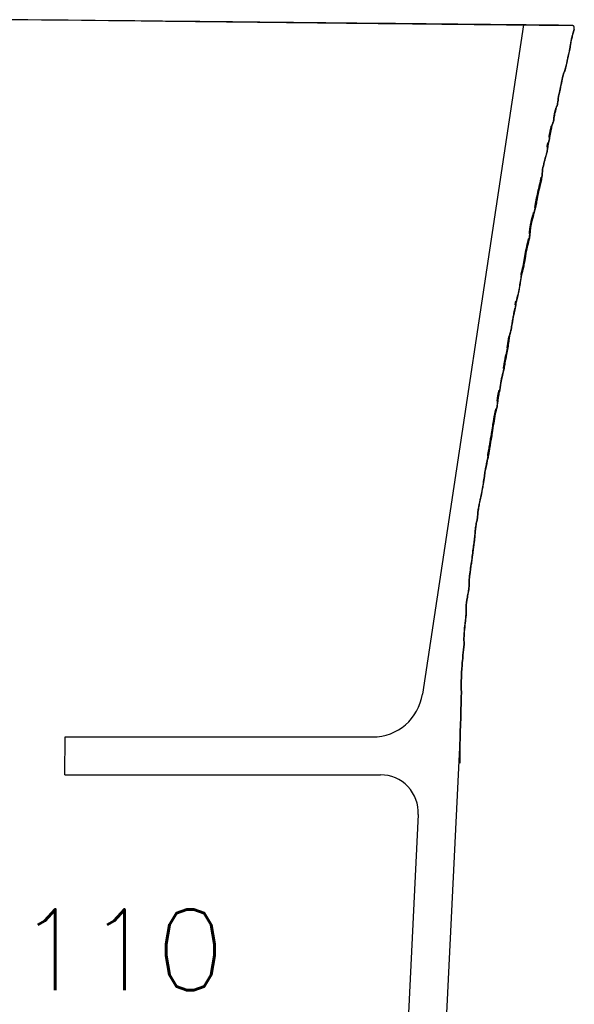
# Model space of a CAD drawing. Extents: x -11826 to -1759, y -5566 to -2206.
# Tile 13 of 13: x -4291 to -4072, y -3626 to -3236. Entities that reach past the tile are written whole.
import ezdxf

# ---------------------------------------------------------------- set-up
doc = ezdxf.new("R2010")
doc.units = 0
doc.header["$LTSCALE"] = 0.2
doc.linetypes.add('ACAD_ISO02W100', pattern=[15, 12, -3])
doc.layers.get('0').update_dxf_attribs({"linetype": 'CONTINUOUS'})
doc.layers.get('Defpoints').update_dxf_attribs({"linetype": 'CONTINUOUS'})
doc.layers.add('1', color=7, linetype='CONTINUOUS', true_color=0xffffff)
doc.styles.get("Standard").update_dxf_attribs({"font": 'simplex.shx'})
doc.dimstyles.new('Q_Dettagli', dxfattribs={"dimscale": 32, "dimtxt": 1, "dimasz": 0.5, "dimexe": 0.2, "dimexo": 0.2, "dimgap": 0.2, "dimtad": 0, "dimtih": 1, "dimtoh": 1, "dimzin": 9, "dimdsep": 46, "dimtxsty": 'Standard', "dimblk": 'ARCHTICK', "dimcen": 0.2, "dimdle": 0.2, "dimclrd": 42, "dimclre": 42, "dimclrt": 142, "dimadec": 0, "dimazin": 0, "dimtfac": 1, "dimtofl": 0, "dimtmove": 2, "dimatfit": 0, "dimfxl": 1, "dimtolj": 1, "dimtzin": 0, "dimarcsym": 0})

# ---------------------------------------------------------------- blocks, each defined once
blk = doc.blocks.new('_ArchTick')
at = {"color": 0, "linetype": 'ByBlock', "const_width": 0.15}
blk.add_lwpolyline([(-0.5, -0.5), (0.5, 0.5)], dxfattribs=at)
blk = doc.blocks.new('*D44')
at = {"color": 42, "linetype": 'ACAD_ISO02W100', "lineweight": -2, "transparency": 16777216}
blk.add_line((-4316.29, -3749.65), (-4275.54, -3633.82), dxfattribs=at)
at = {"layer": 'Defpoints', "color": 0, "linetype": 'ACAD_ISO02W100', "transparency": 16777216}
for p in [(-4277.66, -3639.85), (-4314.17, -3743.62)]:
    blk.add_point(p, dxfattribs=at)
at = {"color": 42, "linetype": 'ACAD_ISO02W100', "lineweight": -2, "transparency": 16777216, "xscale": 16, "yscale": 16, "zscale": 16}
for p, rotation in [((-4277.66, -3639.85), 70.61542687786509), ((-4314.17, -3743.62), 250.6154268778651)]:
    blk.add_blockref('_ArchTick', p, dxfattribs=dict(at, rotation=rotation))
at = {"color": 142, "linetype": 'ACAD_ISO02W100', "transparency": 16777216, "insert": (-4265.04, -3603.99), "char_height": 32, "attachment_point": 5}
blk.add_mtext('\\A1;∅110', dxfattribs=at)

msp = doc.modelspace()

# ---------------------------------------------------------------- linework, layer by layer
at = {"color": 7}
for p, q in [((-4091.853, -3237.825), (-4131.915, -3502.726)), ((-4273.608, -3534.735), (-4273.413, -3519.735)), ((-4273.413, -3519.735), (-4151.69, -3519.735)), ((-4116.999, -3518.504), (-4145.915, -4111.735)), ((-4273.608, -3534.735), (-4148.557, -3534.735)), ((-4133.574, -3550.466), (-4160.897, -4111.005))]:
    msp.add_line(p, q, dxfattribs=at)
for centre, radius, start, end in [((-4151.69, -3499.735), 20, 270, 351.40015), ((-4148.557, -3549.735), 15, 357.20941, 90)]:
    msp.add_arc(centre, radius, start, end, dxfattribs=at)
at = {"layer": '1', "color": 7, "linetype": 'Continuous'}
msp.add_line((-4073.123, -3238.017), (-4074.023, -3238.008), dxfattribs=at)
for points, degree, knots in [([(-4207.685, -3236.639), (-4208.468, -3236.631), (-4235.682, -3236.352), (-4265.901, -3236.043), (-4295.122, -3235.743), (-4295.915, -3235.735)], 3, [0, 0, 0, 0, 0.0280755, 0.973637, 1, 1, 1, 1]), ([(-4075.516, -3238.081), (-4075.854, -3238.077), (-4076.742, -3238.068), (-4078.696, -3238.048), (-4081.144, -3238.022), (-4083.996, -3237.992), (-4087.167, -3237.959), (-4090.58, -3237.924), (-4094.161, -3237.887), (-4098.525, -3237.841), (-4103.878, -3237.786), (-4110.476, -3237.717), (-4117.587, -3237.643), (-4125.185, -3237.565), (-4132.241, -3237.491), (-4138.541, -3237.426), (-4143.935, -3237.37), (-4149.53, -3237.312), (-4155.525, -3237.25), (-4162.149, -3237.179), (-4169.599, -3237.098), (-4177.925, -3237.006), (-4186.489, -3236.911), (-4195.179, -3236.815), (-4203.882, -3236.719), (-4213.222, -3236.616), (-4223.208, -3236.506), (-4233.318, -3236.396), (-4240.139, -3236.323), (-4243.388, -3236.288)], 3, [0, 0, 0, 0, 0.0451407, 0.088258, 0.1293495, 0.1684132, 0.2054485, 0.2404563, 0.2734386, 0.3043976, 0.350688, 0.3962389, 0.441358, 0.4860417, 0.5302873, 0.5577204, 0.5849829, 0.6120759, 0.6398592, 0.6703959, 0.7037752, 0.739995, 0.7790523, 0.8123398, 0.847439, 0.8843487, 0.9230694, 0.9636023, 1, 1, 1, 1]), ([(-4122.668, -3237.51), (-4127.696, -3237.458), (-4133.143, -3237.403), (-4138.909, -3237.343), (-4138.993, -3237.343)], 3, [0, 0, 0, 0, 0.9854472, 1, 1, 1, 1]), ([(-4089.744, -3237.847), (-4090.114, -3237.843), (-4090.526, -3237.839), (-4090.945, -3237.835), (-4090.982, -3237.834)], 3, [0, 0, 0, 0, 0.9135203, 1, 1, 1, 1]), ([(-4071.89, -3239.63), (-4071.889, -3239.629), (-4071.841, -3239.432), (-4071.821, -3239.32), (-4071.79, -3239.148), (-4071.787, -3239.006), (-4071.778, -3238.637), (-4072.129, -3238.158), (-4072.486, -3238.072), (-4072.625, -3238.039), (-4072.803, -3238.027), (-4072.912, -3238.019), (-4073.123, -3238.017)], 2, [0, 0, 0, 0.0003837, 0.1247517, 0.1247517, 0.2497872, 0.2497872, 0.4998581, 0.7499291, 0.7499291, 0.8749645, 0.8749645, 1, 1, 1]), ([(-4073.229, -3245.095), (-4073.139, -3244.613), (-4073.04, -3244.131), (-4072.879, -3243.412), (-4072.823, -3243.173), (-4072.709, -3242.695), (-4072.649, -3242.456), (-4072.588, -3242.218)], 3, [0, 0, 0, 0, 0.4997394, 0.4997394, 0.7498396, 0.7498396, 1, 1, 1, 1]), ([(-4072.588, -3242.218), (-4072.732, -3242.779), (-4072.866, -3243.342), (-4073.074, -3244.302), (-4073.155, -3244.698), (-4073.229, -3245.095)], 3, [0, 0, 0, 0, 0.5888879, 0.5888879, 1, 1, 1, 1]), ([(-4072.588, -3242.218), (-4072.533, -3242.001), (-4072.473, -3241.785), (-4072.352, -3241.354), (-4072.289, -3241.139), (-4072.107, -3240.495), (-4071.994, -3240.063), (-4071.89, -3239.63)], 3, [0, 0, 0, 0, 0.2505669, 0.2505669, 0.5010962, 0.5010962, 1, 1, 1, 1]), ([(-4071.89, -3239.63), (-4071.959, -3239.918), (-4072.031, -3240.206), (-4072.264, -3241.069), (-4072.44, -3241.639), (-4072.588, -3242.218)], 3, [0, 0, 0, 0, 0.3319746, 0.3319746, 1, 1, 1, 1]), ([(-4077.222, -3262.424), (-4076.973, -3261.15), (-4076.738, -3259.873), (-4076.285, -3257.979), (-4076.108, -3257.356), (-4075.675, -3256.134), (-4075.446, -3255.527), (-4074.917, -3253.657), (-4074.683, -3252.383), (-4074.275, -3250.485), (-4074.133, -3249.854), (-4073.822, -3248.597), (-4073.661, -3247.97), (-4073.563, -3247.329)], 3, [0, 0, 0, 0, 0.25, 0.25, 0.375, 0.375, 0.5, 0.5, 0.75, 0.75, 0.875, 0.875, 1, 1, 1, 1]), ([(-4073.563, -3247.329), (-4073.675, -3248.057), (-4073.866, -3248.764), (-4074.312, -3250.6), (-4074.539, -3251.732), (-4074.893, -3253.382), (-4075.006, -3253.9), (-4075.235, -3254.796), (-4075.343, -3255.175), (-4075.642, -3256.082), (-4075.85, -3256.602), (-4076.258, -3257.843), (-4076.432, -3258.565), (-4076.819, -3260.333), (-4077.018, -3261.379), (-4077.222, -3262.424)], 3, [0, 0, 0, 0, 0.1415732, 0.1415732, 0.3645117, 0.3645117, 0.4672623, 0.4672623, 0.5433486, 0.5433486, 0.6510713, 0.6510713, 0.7947749, 0.7947749, 1, 1, 1, 1]), ([(-4073.563, -3247.329), (-4073.534, -3247.143), (-4073.508, -3246.957), (-4073.456, -3246.584), (-4073.431, -3246.397), (-4073.353, -3245.838), (-4073.298, -3245.465), (-4073.229, -3245.095)], 3, [0, 0, 0, 0, 0.2499802, 0.2499802, 0.4999468, 0.4999468, 1, 1, 1, 1]), ([(-4073.229, -3245.095), (-4073.256, -3245.238), (-4073.28, -3245.381), (-4073.335, -3245.718), (-4073.363, -3245.911), (-4073.448, -3246.511), (-4073.5, -3246.918), (-4073.563, -3247.329)], 3, [0, 0, 0, 0, 0.1913365, 0.1913365, 0.4524848, 0.4524848, 1, 1, 1, 1]), ([(-4077.788, -3265.083), (-4077.674, -3264.644), (-4077.576, -3264.202), (-4077.439, -3263.536), (-4077.395, -3263.314), (-4077.308, -3262.869), (-4077.265, -3262.646), (-4077.222, -3262.424)], 3, [0, 0, 0, 0, 0.4997303, 0.4997303, 0.7498608, 0.7498608, 1, 1, 1, 1]), ([(-4077.222, -3262.424), (-4077.318, -3262.918), (-4077.412, -3263.413), (-4077.598, -3264.3), (-4077.687, -3264.692), (-4077.788, -3265.083)], 3, [0, 0, 0, 0, 0.5560997, 0.5560997, 1, 1, 1, 1]), ([(-4078.386, -3268.807), (-4078.351, -3268.628), (-4078.321, -3268.449), (-4078.271, -3268.088), (-4078.25, -3267.907), (-4078.193, -3267.368), (-4078.161, -3267.01), (-4078.118, -3266.652)], 3, [0, 0, 0, 0, 0.2514489, 0.2514489, 0.5027655, 0.5027655, 1, 1, 1, 1]), ([(-4078.118, -3266.652), (-4078.099, -3266.492), (-4078.076, -3266.332), (-4078.019, -3266.014), (-4077.984, -3265.856), (-4077.896, -3265.493), (-4077.841, -3265.288), (-4077.788, -3265.083)], 3, [0, 0, 0, 0, 0.3018454, 0.3018454, 0.6037807, 0.6037807, 1, 1, 1, 1]), ([(-4079.577, -3273.049), (-4079.531, -3272.842), (-4079.483, -3272.634), (-4079.383, -3272.221), (-4079.331, -3272.014), (-4079.169, -3271.399), (-4079.052, -3270.991), (-4078.925, -3270.586)], 3, [0, 0, 0, 0, 0.2504435, 0.2504435, 0.5008905, 0.5008905, 1, 1, 1, 1]), ([(-4078.925, -3270.586), (-4078.878, -3270.437), (-4078.828, -3270.289), (-4078.728, -3269.993), (-4078.677, -3269.845), (-4078.534, -3269.404), (-4078.446, -3269.108), (-4078.386, -3268.807)], 3, [0, 0, 0, 0, 0.2521252, 0.2521252, 0.5042193, 0.5042193, 1, 1, 1, 1]), ([(-4079.885, -3274.979), (-4079.867, -3274.817), (-4079.85, -3274.655), (-4079.811, -3274.331), (-4079.789, -3274.169), (-4079.712, -3273.687), (-4079.648, -3273.367), (-4079.577, -3273.049)], 3, [0, 0, 0, 0, 0.2502392, 0.2502392, 0.5005477, 0.5005477, 1, 1, 1, 1]), ([(-4079.577, -3273.049), (-4079.659, -3273.419), (-4079.732, -3273.789), (-4079.827, -3274.434), (-4079.856, -3274.707), (-4079.885, -3274.979)], 3, [0, 0, 0, 0, 0.579665, 0.579665, 1, 1, 1, 1]), ([(-4081.57, -3282.379), (-4081.419, -3281.612), (-4081.278, -3280.842), (-4080.984, -3279.305), (-4080.841, -3278.536), (-4080.633, -3277.781)], 3, [0, 0, 0, 0, 0.5, 0.5, 1, 1, 1, 1]), ([(-4080.633, -3277.781), (-4080.808, -3278.419), (-4080.936, -3279.066), (-4081.234, -3280.602), (-4081.395, -3281.492), (-4081.57, -3282.379)], 3, [0, 0, 0, 0, 0.4220978, 0.4220978, 1, 1, 1, 1]), ([(-4080.633, -3277.781), (-4080.599, -3277.657), (-4080.562, -3277.533), (-4080.484, -3277.286), (-4080.444, -3277.164), (-4080.32, -3276.798), (-4080.235, -3276.555), (-4080.156, -3276.31)], 3, [0, 0, 0, 0, 0.2505726, 0.2505726, 0.5010891, 0.5010891, 1, 1, 1, 1]), ([(-4080.156, -3276.31), (-4080.087, -3276.096), (-4080.023, -3275.879), (-4079.957, -3275.546), (-4079.939, -3275.433), (-4079.909, -3275.207), (-4079.897, -3275.093), (-4079.885, -3274.979)], 3, [0, 0, 0, 0, 0.4968863, 0.4968863, 0.7481501, 0.7481501, 1, 1, 1, 1]), ([(-4079.885, -3274.979), (-4079.909, -3275.211), (-4079.931, -3275.389), (-4080.001, -3275.79), (-4080.057, -3276.003), (-4080.156, -3276.31)], 3, [0, 0, 0, 0, 0.4200953, 0.4200953, 1, 1, 1, 1]), ([(-4082.017, -3284.463), (-4081.979, -3284.289), (-4081.94, -3284.116), (-4081.863, -3283.769), (-4081.825, -3283.596), (-4081.711, -3283.075), (-4081.638, -3282.728), (-4081.57, -3282.379)], 3, [0, 0, 0, 0, 0.2500745, 0.2500745, 0.5001496, 0.5001496, 1, 1, 1, 1]), ([(-4084.64, -3298.081), (-4084.505, -3297.076), (-4084.464, -3296.06), (-4084.178, -3294.051), (-4083.96, -3293.061), (-4083.433, -3291.103), (-4083.13, -3290.133), (-4082.719, -3288.668), (-4082.597, -3288.176), (-4082.428, -3287.175), (-4082.374, -3286.668), (-4082.31, -3286.163)], 3, [0, 0, 0, 0, 0.25, 0.25, 0.5, 0.5, 0.75, 0.75, 0.875, 0.875, 1, 1, 1, 1]), ([(-4082.31, -3286.163), (-4082.383, -3286.743), (-4082.443, -3287.325), (-4082.671, -3288.527), (-4082.847, -3289.134), (-4083.684, -3291.999), (-4084.182, -3293.577), (-4084.504, -3296.653), (-4084.544, -3297.369), (-4084.64, -3298.081)], 3, [0, 0, 0, 0, 0.1366275, 0.1366275, 0.284841, 0.284841, 0.8340665, 0.8340665, 1, 1, 1, 1]), ([(-4082.31, -3286.163), (-4082.274, -3285.878), (-4082.232, -3285.593), (-4082.159, -3285.168), (-4082.133, -3285.027), (-4082.078, -3284.744), (-4082.048, -3284.603), (-4082.017, -3284.463)], 3, [0, 0, 0, 0, 0.4995111, 0.4995111, 0.7496809, 0.7496809, 1, 1, 1, 1]), ([(-4082.017, -3284.463), (-4082.072, -3284.71), (-4082.121, -3284.958), (-4082.221, -3285.524), (-4082.269, -3285.843), (-4082.31, -3286.163)], 3, [0, 0, 0, 0, 0.439748, 0.439748, 1, 1, 1, 1]), ([(-4087.401, -3310.052), (-4087.066, -3308.037), (-4086.503, -3305.027), (-4085.518, -3301.065), (-4085.094, -3299.069), (-4084.886, -3298.071)], 3, [0, 0, 0, 0, 0.5001039, 0.7501988, 1, 1, 1, 1]), ([(-4087.159, -3310.07), (-4086.737, -3308.072), (-4086.425, -3306.052), (-4085.778, -3303.058), (-4085.535, -3302.066), (-4085.046, -3300.083), (-4084.777, -3299.097), (-4084.64, -3298.081)], 3, [0, 0, 0, 0, 0.5, 0.5, 0.75, 0.75, 1, 1, 1, 1]), ([(-4084.64, -3298.081), (-4084.737, -3298.796), (-4084.902, -3299.493), (-4085.362, -3301.372), (-4085.661, -3302.549), (-4086.22, -3305.072), (-4086.472, -3306.417), (-4086.861, -3308.534), (-4086.997, -3309.304), (-4087.159, -3310.07)], 3, [0, 0, 0, 0, 0.1760487, 0.1760487, 0.4732904, 0.4732904, 0.8084303, 0.8084303, 1, 1, 1, 1]), ([(-4089.374, -3320.469), (-4089.231, -3319.046), (-4089.06, -3317.624), (-4088.438, -3314.832), (-4088.036, -3313.459), (-4087.656, -3312.08)], 3, [0, 0, 0, 0, 0.5, 0.5, 1, 1, 1, 1]), ([(-4087.656, -3312.08), (-4087.966, -3313.206), (-4088.291, -3314.326), (-4088.777, -3316.308), (-4088.959, -3317.165), (-4089.115, -3318.2), (-4089.137, -3318.363), (-4089.244, -3319.172), (-4089.309, -3319.82), (-4089.374, -3320.469)], 3, [0, 0, 0, 0, 0.4089567, 0.4089567, 0.7158153, 0.7158153, 0.7730636, 0.7730636, 1, 1, 1, 1]), ([(-4087.656, -3312.08), (-4087.603, -3311.886), (-4087.55, -3311.692), (-4087.448, -3311.303), (-4087.399, -3311.108), (-4087.283, -3310.633), (-4087.219, -3310.352), (-4087.159, -3310.07)], 3, [0, 0, 0, 0, 0.2912711, 0.2912711, 0.5825493, 0.5825493, 1, 1, 1, 1]), ([(-4089.594, -3322.208), (-4089.57, -3322.064), (-4089.547, -3321.919), (-4089.506, -3321.629), (-4089.487, -3321.484), (-4089.434, -3321.049), (-4089.403, -3320.759), (-4089.374, -3320.469)], 3, [0, 0, 0, 0, 0.2504221, 0.2504221, 0.5008296, 0.5008296, 1, 1, 1, 1]), ([(-4092.443, -3334.933), (-4092.191, -3333.879), (-4091.72, -3331.764), (-4091.273, -3328.543), (-4090.616, -3325.353), (-4090.11, -3323.243), (-4089.833, -3322.191)], 3, [0, 0, 0, 0, 0.2496058, 0.4993887, 0.7493758, 1, 1, 1, 1]), ([(-4092.208, -3334.951), (-4091.625, -3332.857), (-4091.356, -3330.698), (-4090.822, -3327.486), (-4090.625, -3326.42), (-4090.094, -3324.317), (-4089.776, -3323.278), (-4089.594, -3322.208)], 3, [0, 0, 0, 0, 0.5, 0.5, 0.75, 0.75, 1, 1, 1, 1]), ([(-4089.594, -3322.208), (-4089.768, -3323.232), (-4090.065, -3324.222), (-4090.364, -3325.385), (-4090.405, -3325.547), (-4090.721, -3326.873), (-4090.919, -3328.047), (-4091.191, -3329.734), (-4091.271, -3330.246), (-4091.47, -3331.448), (-4091.585, -3332.137), (-4091.855, -3333.536), (-4092.012, -3334.246), (-4092.208, -3334.951)], 3, [0, 0, 0, 0, 0.237741, 0.237741, 0.2762578, 0.2762578, 0.5510748, 0.5510748, 0.6706333, 0.6706333, 0.832051, 0.832051, 1, 1, 1, 1]), ([(-4094.713, -3347.189), (-4094.509, -3346.325), (-4094.268, -3345.47), (-4093.868, -3343.741), (-4093.698, -3342.87), (-4093.23, -3340.249), (-4092.991, -3338.489), (-4092.645, -3336.747)], 3, [0, 0, 0, 0, 0.25, 0.25, 0.5, 0.5, 1, 1, 1, 1]), ([(-4092.645, -3336.747), (-4092.852, -3337.793), (-4093.016, -3338.845), (-4093.271, -3340.406), (-4093.354, -3340.915), (-4093.651, -3342.642), (-4093.882, -3343.856), (-4094.35, -3345.772), (-4094.545, -3346.477), (-4094.713, -3347.189)], 3, [0, 0, 0, 0, 0.3001877, 0.3001877, 0.4455928, 0.4455928, 0.7942947, 0.7942947, 1, 1, 1, 1]), ([(-4092.645, -3336.747), (-4092.585, -3336.445), (-4092.517, -3336.145), (-4092.407, -3335.696), (-4092.368, -3335.546), (-4092.29, -3335.248), (-4092.249, -3335.099), (-4092.208, -3334.951)], 3, [0, 0, 0, 0, 0.4996409, 0.4996409, 0.7497896, 0.7497896, 1, 1, 1, 1]), ([(-4092.208, -3334.951), (-4092.242, -3335.075), (-4092.276, -3335.199), (-4092.351, -3335.481), (-4092.392, -3335.639), (-4092.465, -3335.934), (-4092.498, -3336.071), (-4092.57, -3336.387), (-4092.609, -3336.567), (-4092.645, -3336.747)], 3, [0, 0, 0, 0, 0.2087856, 0.2087856, 0.4733934, 0.4733934, 0.7021486, 0.7021486, 1, 1, 1, 1]), ([(-4095.211, -3349.973), (-4095.16, -3349.764), (-4095.111, -3349.554), (-4095.052, -3349.236), (-4095.035, -3349.13), (-4095.004, -3348.916), (-4094.99, -3348.808), (-4094.976, -3348.701)], 3, [0, 0, 0, 0, 0.4991077, 0.4991077, 0.7494295, 0.7494295, 1, 1, 1, 1]), ([(-4094.976, -3348.701), (-4094.992, -3348.831), (-4095.008, -3348.945), (-4095.044, -3349.187), (-4095.065, -3349.31), (-4095.109, -3349.53), (-4095.129, -3349.625), (-4095.17, -3349.805), (-4095.189, -3349.886), (-4095.211, -3349.973)], 3, [0, 0, 0, 0, 0.255183, 0.255183, 0.5829745, 0.5829745, 0.8234729, 0.8234729, 1, 1, 1, 1]), ([(-4094.976, -3348.701), (-4094.945, -3348.447), (-4094.909, -3348.194), (-4094.844, -3347.816), (-4094.82, -3347.69), (-4094.769, -3347.439), (-4094.742, -3347.314), (-4094.713, -3347.189)], 3, [0, 0, 0, 0, 0.4993419, 0.4993419, 0.7495562, 0.7495562, 1, 1, 1, 1]), ([(-4094.713, -3347.189), (-4094.781, -3347.48), (-4094.838, -3347.773), (-4094.906, -3348.188), (-4094.924, -3348.309), (-4094.954, -3348.52), (-4094.965, -3348.611), (-4094.976, -3348.701)], 3, [0, 0, 0, 0, 0.5831319, 0.5831319, 0.8222396, 0.8222396, 1, 1, 1, 1]), ([(-4096.442, -3356.161), (-4096.391, -3355.854), (-4096.339, -3355.547), (-4096.232, -3354.933), (-4096.176, -3354.627), (-4096.007, -3353.709), (-4095.889, -3353.098), (-4095.767, -3352.487)], 3, [0, 0, 0, 0, 0.2500759, 0.2500759, 0.5001508, 0.5001508, 1, 1, 1, 1]), ([(-4095.767, -3352.487), (-4095.725, -3352.277), (-4095.682, -3352.066), (-4095.594, -3351.646), (-4095.548, -3351.436), (-4095.409, -3350.808), (-4095.312, -3350.39), (-4095.211, -3349.973)], 3, [0, 0, 0, 0, 0.250098, 0.250098, 0.5001959, 0.5001959, 1, 1, 1, 1]), ([(-4096.8, -3358.36), (-4096.764, -3358.178), (-4096.732, -3357.995), (-4096.671, -3357.628), (-4096.642, -3357.445), (-4096.557, -3356.894), (-4096.503, -3356.527), (-4096.442, -3356.161)], 3, [0, 0, 0, 0, 0.2502414, 0.2502414, 0.500458, 0.500458, 1, 1, 1, 1]), ([(-4097.465, -3361.145), (-4097.444, -3361.027), (-4097.422, -3360.909), (-4097.374, -3360.674), (-4097.349, -3360.557), (-4097.271, -3360.207), (-4097.212, -3359.976), (-4097.148, -3359.746)], 3, [0, 0, 0, 0, 0.2505151, 0.2505151, 0.5010325, 0.5010325, 1, 1, 1, 1]), ([(-4097.148, -3359.746), (-4097.085, -3359.516), (-4097.02, -3359.287), (-4096.93, -3358.942), (-4096.901, -3358.826), (-4096.847, -3358.594), (-4096.822, -3358.477), (-4096.8, -3358.36)], 3, [0, 0, 0, 0, 0.4997114, 0.4997114, 0.7497355, 0.7497355, 1, 1, 1, 1]), ([(-4096.8, -3358.36), (-4096.836, -3358.55), (-4096.879, -3358.737), (-4096.971, -3359.101), (-4097.019, -3359.278), (-4097.094, -3359.552), (-4097.121, -3359.649), (-4097.148, -3359.746)], 3, [0, 0, 0, 0, 0.4035942, 0.4035942, 0.789063, 0.789063, 1, 1, 1, 1]), ([(-4098.17, -3365.695), (-4098.099, -3365.317), (-4098.035, -3364.938), (-4097.918, -3364.179), (-4097.864, -3363.799), (-4097.704, -3362.66), (-4097.599, -3361.9), (-4097.465, -3361.145)], 3, [0, 0, 0, 0, 0.2503202, 0.2503202, 0.5005856, 0.5005856, 1, 1, 1, 1]), ([(-4097.465, -3361.145), (-4097.572, -3361.75), (-4097.661, -3362.357), (-4097.876, -3363.876), (-4097.999, -3364.789), (-4098.17, -3365.695)], 3, [0, 0, 0, 0, 0.3997734, 0.3997734, 1, 1, 1, 1]), ([(-4098.663, -3368.261), (-4098.624, -3368.047), (-4098.584, -3367.833), (-4098.502, -3367.405), (-4098.46, -3367.191), (-4098.335, -3366.55), (-4098.251, -3366.123), (-4098.17, -3365.695)], 3, [0, 0, 0, 0, 0.2500289, 0.2500289, 0.5000545, 0.5000545, 1, 1, 1, 1]), ([(-4099.63, -3373.879), (-4099.522, -3373.376), (-4099.44, -3372.868), (-4099.28, -3371.852), (-4099.199, -3371.344), (-4098.971, -3369.977), (-4098.819, -3369.119), (-4098.663, -3368.261)], 3, [0, 0, 0, 0, 0.2707531, 0.2707531, 0.5412986, 0.5412986, 1, 1, 1, 1]), ([(-4098.663, -3368.261), (-4098.874, -3369.42), (-4099.076, -3370.58), (-4099.377, -3372.456), (-4099.479, -3373.171), (-4099.63, -3373.879)], 3, [0, 0, 0, 0, 0.6196965, 0.6196965, 1, 1, 1, 1]), ([(-4101.001, -3380.253), (-4100.943, -3379.709), (-4100.849, -3379.169), (-4100.627, -3378.098), (-4100.502, -3377.566), (-4100.123, -3375.984), (-4099.855, -3374.936), (-4099.63, -3373.879)], 3, [0, 0, 0, 0, 0.2517749, 0.2517749, 0.5030336, 0.5030336, 1, 1, 1, 1]), ([(-4099.63, -3373.879), (-4099.888, -3375.091), (-4100.202, -3376.288), (-4100.697, -3378.407), (-4100.901, -3379.317), (-4101.001, -3380.253)], 3, [0, 0, 0, 0, 0.5690053, 0.5690053, 1, 1, 1, 1]), ([(-4102.116, -3386.765), (-4102.08, -3386.394), (-4102.039, -3386.023), (-4101.94, -3385.282), (-4101.881, -3384.913), (-4101.676, -3383.815), (-4101.508, -3383.089), (-4101.349, -3382.362)], 3, [0, 0, 0, 0, 0.2503496, 0.2503496, 0.5007796, 0.5007796, 1, 1, 1, 1]), ([(-4101.349, -3382.362), (-4101.525, -3383.169), (-4101.714, -3383.973), (-4101.972, -3385.444), (-4102.052, -3386.103), (-4102.116, -3386.765)], 3, [0, 0, 0, 0, 0.5539432, 0.5539432, 1, 1, 1, 1]), ([(-4102.57, -3389.802), (-4102.499, -3389.521), (-4102.437, -3389.239), (-4102.331, -3388.671), (-4102.289, -3388.385), (-4102.199, -3387.655), (-4102.159, -3387.21), (-4102.116, -3386.765)], 3, [0, 0, 0, 0, 0.2820583, 0.2820583, 0.5641157, 0.5641157, 1, 1, 1, 1]), ([(-4103.077, -3391.857), (-4103.002, -3391.512), (-4102.919, -3391.169), (-4102.789, -3390.656), (-4102.745, -3390.485), (-4102.657, -3390.144), (-4102.613, -3389.973), (-4102.57, -3389.802)], 3, [0, 0, 0, 0, 0.4999034, 0.4999034, 0.7499517, 0.7499517, 1, 1, 1, 1]), ([(-4102.57, -3389.802), (-4102.668, -3390.19), (-4102.77, -3390.577), (-4102.941, -3391.262), (-4103.012, -3391.558), (-4103.077, -3391.857)], 3, [0, 0, 0, 0, 0.5675204, 0.5675204, 1, 1, 1, 1]), ([(-4106.092, -3408.593), (-4105.952, -3407.709), (-4105.693, -3406.115), (-4105.337, -3403.984), (-4105.048, -3402.344), (-4104.76, -3400.704), (-4104.41, -3398.58), (-4103.968, -3395.514), (-4103.55, -3393.175), (-4103.303, -3391.854)], 3, [0, 0, 0, 0, 0.1581981, 0.2855136, 0.3819699, 0.4525097, 0.5799191, 0.7624455, 1, 1, 1, 1]), ([(-4105.87, -3408.607), (-4105.74, -3407.911), (-4105.638, -3407.211), (-4105.42, -3405.813), (-4105.304, -3405.115), (-4104.946, -3403.022), (-4104.691, -3401.63), (-4104.226, -3398.839), (-4104.02, -3397.438), (-4103.589, -3394.641), (-4103.377, -3393.242), (-4103.077, -3391.857)], 3, [0, 0, 0, 0, 0.125, 0.125, 0.25, 0.25, 0.5, 0.5, 0.75, 0.75, 1, 1, 1, 1]), ([(-4103.077, -3391.857), (-4103.339, -3393.069), (-4103.532, -3394.292), (-4103.922, -3396.783), (-4104.108, -3398.052), (-4104.444, -3400.163), (-4104.587, -3401.006), (-4105.02, -3403.462), (-4105.307, -3405.075), (-4105.656, -3407.333), (-4105.751, -3407.972), (-4105.87, -3408.607)], 3, [0, 0, 0, 0, 0.2189113, 0.2189113, 0.4454292, 0.4454292, 0.5964547, 0.5964547, 0.8859515, 0.8859515, 1, 1, 1, 1]), ([(-4107.174, -3414.869), (-4107.074, -3414.216), (-4106.951, -3413.566), (-4106.688, -3412.272), (-4106.547, -3411.626), (-4106.22, -3410.191), (-4106.02, -3409.404), (-4105.87, -3408.607)], 3, [0, 0, 0, 0, 0.3098477, 0.3098477, 0.619564, 0.619564, 1, 1, 1, 1]), ([(-4105.87, -3408.607), (-4105.979, -3409.184), (-4106.114, -3409.754), (-4106.567, -3411.678), (-4106.963, -3413.493), (-4107.174, -3414.869)], 3, [0, 0, 0, 0, 0.2967853, 0.2967853, 1, 1, 1, 1]), ([(-4107.374, -3416.506), (-4107.352, -3416.327), (-4107.332, -3416.149), (-4107.301, -3415.88), (-4107.291, -3415.79), (-4107.267, -3415.571), (-4107.251, -3415.443), (-4107.217, -3415.166), (-4107.196, -3415.017), (-4107.174, -3414.869)], 3, [0, 0, 0, 0, 0.3274223, 0.3274223, 0.4921074, 0.4921074, 0.7272004, 0.7272004, 1, 1, 1, 1]), ([(-4107.174, -3414.869), (-4107.196, -3415.017), (-4107.217, -3415.166), (-4107.251, -3415.443), (-4107.267, -3415.571), (-4107.291, -3415.79), (-4107.301, -3415.88), (-4107.332, -3416.149), (-4107.352, -3416.327), (-4107.374, -3416.506)], 3, [0, 0, 0, 0, 0.2727996, 0.2727996, 0.5078926, 0.5078926, 0.6725777, 0.6725777, 1, 1, 1, 1]), ([(-4109.056, -3425.765), (-4108.777, -3424.55), (-4108.532, -3423.328), (-4108.131, -3421.173), (-4107.968, -3420.242), (-4107.647, -3418.378), (-4107.492, -3417.445), (-4107.374, -3416.506)], 3, [0, 0, 0, 0, 0.3972068, 0.3972068, 0.6985167, 0.6985167, 1, 1, 1, 1]), ([(-4107.374, -3416.506), (-4107.512, -3417.609), (-4107.702, -3418.702), (-4107.95, -3420.132), (-4108.008, -3420.467), (-4108.275, -3421.968), (-4108.491, -3423.13), (-4108.836, -3424.781), (-4108.943, -3425.274), (-4109.056, -3425.765)], 3, [0, 0, 0, 0, 0.3537583, 0.3537583, 0.4624196, 0.4624196, 0.8394931, 0.8394931, 1, 1, 1, 1]), ([(-4109.879, -3430.107), (-4109.796, -3429.505), (-4109.697, -3428.905), (-4109.509, -3427.881), (-4109.425, -3427.457), (-4109.247, -3426.61), (-4109.153, -3426.187), (-4109.056, -3425.765)], 3, [0, 0, 0, 0, 0.4125619, 0.4125619, 0.7062072, 0.7062072, 1, 1, 1, 1]), ([(-4109.056, -3425.765), (-4109.222, -3426.485), (-4109.377, -3427.207), (-4109.655, -3428.653), (-4109.778, -3429.377), (-4109.879, -3430.107)], 3, [0, 0, 0, 0, 0.5011496, 0.5011496, 1, 1, 1, 1]), ([(-4111.827, -3445.305), (-4111.714, -3444.508), (-4111.586, -3443.713), (-4111.388, -3442.115), (-4111.308, -3441.314), (-4111.155, -3439.711), (-4111.084, -3438.909), (-4110.923, -3437.307), (-4110.841, -3436.507), (-4110.7, -3435.712)], 3, [0, 0, 0, 0, 0.25, 0.25, 0.5, 0.5, 0.75, 0.75, 1, 1, 1, 1]), ([(-4110.7, -3435.712), (-4110.812, -3436.34), (-4110.884, -3436.972), (-4111.057, -3438.604), (-4111.145, -3439.604), (-4111.33, -3441.533), (-4111.423, -3442.462), (-4111.634, -3444.028), (-4111.736, -3444.666), (-4111.827, -3445.305)], 3, [0, 0, 0, 0, 0.1977734, 0.1977734, 0.5094542, 0.5094542, 0.7995425, 0.7995425, 1, 1, 1, 1]), ([(-4113.406, -3457.427), (-4113.335, -3456.41), (-4113.197, -3455.4), (-4112.913, -3453.382), (-4112.762, -3452.375), (-4112.464, -3450.359), (-4112.317, -3449.351), (-4112.061, -3447.329), (-4111.97, -3446.314), (-4111.827, -3445.305)], 3, [0, 0, 0, 0, 0.25, 0.25, 0.5, 0.5, 0.75, 0.75, 1, 1, 1, 1]), ([(-4111.827, -3445.305), (-4111.855, -3445.505), (-4111.881, -3445.706), (-4111.952, -3446.283), (-4111.992, -3446.66), (-4112.037, -3447.066), (-4112.041, -3447.096), (-4112.102, -3447.639), (-4112.164, -3448.153), (-4112.29, -3449.122), (-4112.353, -3449.578), (-4112.419, -3450.04), (-4112.42, -3450.047), (-4112.467, -3450.368), (-4112.512, -3450.683), (-4112.609, -3451.337), (-4112.659, -3451.677), (-4112.796, -3452.598), (-4112.882, -3453.178), (-4112.991, -3453.934), (-4113.016, -3454.11), (-4113.12, -3454.853), (-4113.2, -3455.42), (-4113.324, -3456.467), (-4113.373, -3456.946), (-4113.406, -3457.427)], 3, [0, 0, 0, 0, 0.0495996, 0.0495996, 0.1426516, 0.1426516, 0.1498752, 0.1498752, 0.276828, 0.276828, 0.3897785, 0.3897785, 0.3914551, 0.3914551, 0.4693743, 0.4693743, 0.5537681, 0.5537681, 0.6976768, 0.6976768, 0.7412252, 0.7412252, 0.8818182, 0.8818182, 1, 1, 1, 1]), ([(-4114.629, -3468.558), (-4114.598, -3467.131), (-4114.369, -3465.72), (-4113.999, -3463.614), (-4113.869, -3462.913), (-4113.627, -3461.509), (-4113.51, -3460.806), (-4113.462, -3460.092)], 3, [0, 0, 0, 0, 0.5, 0.5, 0.75, 0.75, 1, 1, 1, 1]), ([(-4113.462, -3460.092), (-4113.503, -3460.695), (-4113.593, -3461.288), (-4113.838, -3462.754), (-4114.001, -3463.622), (-4114.388, -3465.84), (-4114.599, -3467.181), (-4114.629, -3468.558)], 3, [0, 0, 0, 0, 0.2111866, 0.2111866, 0.5204751, 0.5204751, 1, 1, 1, 1]), ([(-4113.462, -3460.092), (-4113.451, -3459.915), (-4113.445, -3459.739), (-4113.44, -3459.442), (-4113.44, -3459.32), (-4113.442, -3459.107), (-4113.443, -3459.016), (-4113.444, -3458.925)], 3, [0, 0, 0, 0, 0.45307, 0.45307, 0.7656671, 0.7656671, 1, 1, 1, 1]), ([(-4113.444, -3458.925), (-4113.443, -3459.016), (-4113.442, -3459.107), (-4113.44, -3459.32), (-4113.44, -3459.442), (-4113.445, -3459.739), (-4113.451, -3459.915), (-4113.462, -3460.092)], 3, [0, 0, 0, 0, 0.2343329, 0.2343329, 0.54693, 0.54693, 1, 1, 1, 1]), ([(-4114.639, -3471.192), (-4114.613, -3470.841), (-4114.609, -3470.491), (-4114.616, -3469.808), (-4114.626, -3469.475), (-4114.632, -3468.948), (-4114.633, -3468.753), (-4114.629, -3468.558)], 3, [0, 0, 0, 0, 0.3987299, 0.3987299, 0.7777316, 0.7777316, 1, 1, 1, 1]), ([(-4114.629, -3468.558), (-4114.633, -3468.753), (-4114.632, -3468.948), (-4114.626, -3469.475), (-4114.616, -3469.808), (-4114.609, -3470.491), (-4114.613, -3470.841), (-4114.639, -3471.192)], 3, [0, 0, 0, 0, 0.2222684, 0.2222684, 0.6012701, 0.6012701, 1, 1, 1, 1]), ([(-4115.474, -3479.937), (-4115.399, -3478.475), (-4115.259, -3477.016), (-4115.037, -3474.831), (-4114.959, -3474.103), (-4114.793, -3472.648), (-4114.695, -3471.922), (-4114.639, -3471.192)], 3, [0, 0, 0, 0, 0.5, 0.5, 0.75, 0.75, 1, 1, 1, 1]), ([(-4114.639, -3471.192), (-4114.686, -3471.811), (-4114.766, -3472.426), (-4114.962, -3474.118), (-4115.078, -3475.194), (-4115.3, -3477.492), (-4115.411, -3478.712), (-4115.474, -3479.937)], 3, [0, 0, 0, 0, 0.2118295, 0.2118295, 0.5814135, 0.5814135, 1, 1, 1, 1]), ([(-4115.675, -3485.222), (-4115.669, -3485.176), (-4115.664, -3485.13), (-4115.651, -3485.023), (-4115.643, -3484.962), (-4115.62, -3484.779), (-4115.604, -3484.658), (-4115.579, -3484.47), (-4115.571, -3484.404), (-4115.549, -3484.236), (-4115.536, -3484.133), (-4115.508, -3483.895), (-4115.493, -3483.758), (-4115.469, -3483.513), (-4115.459, -3483.405), (-4115.451, -3483.296)], 3, [0, 0, 0, 0, 0.0712236, 0.0712236, 0.1670485, 0.1670485, 0.356422, 0.356422, 0.4596232, 0.4596232, 0.6192773, 0.6192773, 0.8317454, 0.8317454, 1, 1, 1, 1]), ([(-4115.451, -3483.296), (-4115.459, -3483.405), (-4115.469, -3483.513), (-4115.493, -3483.758), (-4115.508, -3483.895), (-4115.536, -3484.133), (-4115.549, -3484.236), (-4115.571, -3484.404), (-4115.579, -3484.47), (-4115.604, -3484.658), (-4115.62, -3484.779), (-4115.643, -3484.962), (-4115.651, -3485.023), (-4115.664, -3485.13), (-4115.669, -3485.176), (-4115.675, -3485.222)], 3, [0, 0, 0, 0, 0.1682546, 0.1682546, 0.3807227, 0.3807227, 0.5403768, 0.5403768, 0.643578, 0.643578, 0.8329515, 0.8329515, 0.9287764, 0.9287764, 1, 1, 1, 1]), ([(-4116.747, -3511.928), (-4116.734, -3511.291), (-4116.729, -3510.653), (-4116.701, -3509.159), (-4116.677, -3508.302), (-4116.601, -3505.767), (-4116.523, -3504.09), (-4116.525, -3501.48), (-4116.558, -3500.553), (-4116.588, -3498.176), (-4116.556, -3496.731), (-4116.391, -3493.376), (-4116.253, -3491.471), (-4115.975, -3488.116), (-4115.844, -3486.667), (-4115.675, -3485.222)], 3, [0, 0, 0, 0, 0.0715094, 0.0715094, 0.1676336, 0.1676336, 0.3560039, 0.3560039, 0.4600869, 0.4600869, 0.6224799, 0.6224799, 0.8367945, 0.8367945, 1, 1, 1, 1]), ([(-4115.675, -3485.222), (-4115.844, -3486.667), (-4115.975, -3488.116), (-4116.253, -3491.471), (-4116.391, -3493.376), (-4116.556, -3496.731), (-4116.588, -3498.176), (-4116.558, -3500.553), (-4116.525, -3501.48), (-4116.523, -3504.09), (-4116.601, -3505.767), (-4116.677, -3508.302), (-4116.701, -3509.159), (-4116.729, -3510.653), (-4116.734, -3511.291), (-4116.747, -3511.928)], 3, [0, 0, 0, 0, 0.1632055, 0.1632055, 0.3775201, 0.3775201, 0.5399131, 0.5399131, 0.6439961, 0.6439961, 0.8323664, 0.8323664, 0.9284906, 0.9284906, 1, 1, 1, 1]), ([(-4117.073, -3525.085), (-4117.074, -3524.49), (-4117.081, -3523.895), (-4117.079, -3523.025), (-4117.077, -3522.751), (-4117.066, -3521.636), (-4117.051, -3520.794), (-4117.016, -3519.163), (-4116.997, -3518.373), (-4116.959, -3517.099), (-4116.943, -3516.615), (-4116.873, -3514.729), (-4116.775, -3513.331), (-4116.747, -3511.928)], 3, [0, 0, 0, 0, 0.1356146, 0.1356146, 0.1981274, 0.1981274, 0.3898859, 0.3898859, 0.5700144, 0.5700144, 0.6804708, 0.6804708, 1, 1, 1, 1]), ([(-4116.747, -3511.928), (-4116.775, -3513.331), (-4116.873, -3514.729), (-4116.943, -3516.615), (-4116.959, -3517.099), (-4116.997, -3518.373), (-4117.016, -3519.163), (-4117.051, -3520.794), (-4117.066, -3521.636), (-4117.077, -3522.751), (-4117.079, -3523.025), (-4117.081, -3523.895), (-4117.074, -3524.49), (-4117.073, -3525.085)], 3, [0, 0, 0, 0, 0.3195292, 0.3195292, 0.4299856, 0.4299856, 0.6101141, 0.6101141, 0.8018726, 0.8018726, 0.8643854, 0.8643854, 1, 1, 1, 1]), ([(-4117.121, -3530.089), (-4117.12, -3528.847), (-4117.127, -3527.605), (-4117.083, -3525.937), (-4117.072, -3525.511), (-4117.073, -3525.085)], 3, [0.39254622, 0.39254622, 0.39254622, 0.39254622, 0.84474187, 0.84474187, 1, 1, 1, 1]), ([(-4117.073, -3525.085), (-4117.072, -3525.511), (-4117.083, -3525.937), (-4117.127, -3527.605), (-4117.12, -3528.847), (-4117.121, -3530.089)], 3, [0, 0, 0, 0, 0.15528313, 0.15528313, 0.60746546, 0.60746546, 0.60746546, 0.60746546])]:
    msp.add_open_spline(points, degree=degree, knots=knots, dxfattribs=at)
for points, degree in [([(-4205.474, -3236.662), (-4206.209, -3236.654), (-4206.946, -3236.647), (-4207.685, -3236.639)], 3), ([(-4138.993, -3237.343), (-4158.162, -3237.146), (-4180.852, -3236.914), (-4205.474, -3236.662)], 3), ([(-4090.982, -3237.834), (-4098.966, -3237.753), (-4109.689, -3237.643), (-4122.668, -3237.51)], 3), ([(-4074.023, -3238.008), (-4074.023, -3238.008), (-4079.401, -3237.953), (-4089.744, -3237.847)], 3), ([(-4074.33, -3238.005), (-4074.398, -3238.009)], 1), ([(-4078.118, -3266.652), (-4078.205, -3267.371), (-4078.244, -3268.093), (-4078.386, -3268.807)], 3), ([(-4077.788, -3265.083), (-4077.948, -3265.705), (-4078.041, -3266.011), (-4078.118, -3266.652)], 3), ([(-4079.641, -3273.049), (-4079.368, -3271.803), (-4078.988, -3270.586)], 2), ([(-4078.925, -3270.586), (-4079.18, -3271.398), (-4079.393, -3272.219), (-4079.577, -3273.049)], 3), ([(-4078.386, -3268.807), (-4078.509, -3269.42), (-4078.739, -3269.995), (-4078.925, -3270.586)], 3), ([(-4079.9, -3274.979), (-4079.812, -3274.004), (-4079.593, -3273.049)], 2), ([(-4081.82, -3282.374), (-4081.412, -3280.064), (-4080.885, -3277.779)], 2), ([(-4080.649, -3277.781), (-4080.427, -3277.04), (-4080.172, -3276.31)], 2), ([(-4080.156, -3276.31), (-4080.314, -3276.8), (-4080.496, -3277.283), (-4080.633, -3277.781)], 3), ([(-4081.57, -3282.379), (-4081.706, -3283.077), (-4081.863, -3283.769), (-4082.017, -3284.463)], 3), ([(-4082.56, -3286.16), (-4082.453, -3285.302), (-4082.267, -3284.457)], 2), ([(-4089.613, -3320.452), (-4089.221, -3316.161), (-4087.897, -3312.062)], 2), ([(-4087.716, -3312.076), (-4087.456, -3311.146), (-4087.249, -3310.203)], 2), ([(-4087.159, -3310.07), (-4087.302, -3310.746), (-4087.473, -3311.414), (-4087.656, -3312.08)], 3), ([(-4089.374, -3320.469), (-4089.432, -3321.051), (-4089.496, -3321.631), (-4089.594, -3322.208)], 3), ([(-4092.881, -3336.737), (-4092.697, -3335.826), (-4092.443, -3334.933)], 2), ([(-4095.21, -3348.691), (-4095.119, -3347.926), (-4094.946, -3347.174)], 2), ([(-4095.767, -3352.487), (-4096.011, -3353.709), (-4096.239, -3354.932), (-4096.442, -3356.161)], 3), ([(-4095.826, -3352.486), (-4095.587, -3351.291), (-4095.301, -3350.105)], 2), ([(-4095.211, -3349.973), (-4095.413, -3350.808), (-4095.599, -3351.645), (-4095.767, -3352.487)], 3), ([(-4096.442, -3356.161), (-4096.563, -3356.894), (-4096.659, -3357.631), (-4096.8, -3358.36)], 3), ([(-4097.479, -3361.145), (-4097.355, -3360.438), (-4097.163, -3359.746)], 2), ([(-4097.148, -3359.746), (-4097.277, -3360.208), (-4097.381, -3360.673), (-4097.465, -3361.145)], 3), ([(-4098.402, -3365.694), (-4098.037, -3363.421), (-4097.698, -3361.144)], 2), ([(-4098.721, -3368.261), (-4098.479, -3366.977), (-4098.228, -3365.694)], 2), ([(-4098.17, -3365.695), (-4098.332, -3366.551), (-4098.507, -3367.404), (-4098.663, -3368.261)], 3), ([(-4099.86, -3373.878), (-4099.39, -3371.067), (-4098.894, -3368.26)], 2), ([(-4102.343, -3386.761), (-4102.122, -3384.532), (-4101.578, -3382.36)], 2), ([(-4101.349, -3382.362), (-4101.26, -3381.953), (-4101.171, -3381.545), (-4101.107, -3381.131)], 3), ([(-4101.107, -3381.131), (-4101.171, -3381.545), (-4101.26, -3381.953), (-4101.349, -3382.362)], 3), ([(-4101.107, -3381.131), (-4101.061, -3380.84), (-4101.032, -3380.546), (-4101.001, -3380.253)], 3), ([(-4101.001, -3380.253), (-4101.032, -3380.546), (-4101.061, -3380.84), (-4101.107, -3381.131)], 3), ([(-4102.116, -3386.765), (-4102.227, -3387.907), (-4102.287, -3388.682), (-4102.57, -3389.802)], 3), ([(-4103.303, -3391.854), (-4103.067, -3390.821), (-4102.797, -3389.797)], 2), ([(-4110.106, -3432.338), (-4110.049, -3431.592), (-4109.981, -3430.849), (-4109.879, -3430.107)], 3), ([(-4109.879, -3430.107), (-4109.981, -3430.849), (-4110.049, -3431.592), (-4110.106, -3432.338)], 3), ([(-4110.465, -3434.716), (-4110.38, -3434.437), (-4110.3, -3434.159), (-4110.253, -3433.87)], 3), ([(-4110.253, -3433.87), (-4110.3, -3434.159), (-4110.38, -3434.437), (-4110.465, -3434.716)], 3), ([(-4110.253, -3433.87), (-4110.169, -3433.362), (-4110.145, -3432.85), (-4110.106, -3432.338)], 3), ([(-4110.106, -3432.338), (-4110.145, -3432.85), (-4110.169, -3433.362), (-4110.253, -3433.87)], 3), ([(-4110.7, -3435.712), (-4110.641, -3435.375), (-4110.564, -3435.044), (-4110.465, -3434.716)], 3), ([(-4110.465, -3434.716), (-4110.564, -3435.044), (-4110.641, -3435.375), (-4110.7, -3435.712)], 3), ([(-4113.444, -3458.925), (-4113.452, -3458.425), (-4113.441, -3457.926), (-4113.406, -3457.427)], 3), ([(-4113.406, -3457.427), (-4113.441, -3457.926), (-4113.452, -3458.425), (-4113.444, -3458.925)], 3), ([(-4115.476, -3482.074), (-4115.518, -3481.361), (-4115.51, -3480.65), (-4115.474, -3479.937)], 3), ([(-4115.474, -3479.937), (-4115.51, -3480.65), (-4115.518, -3481.361), (-4115.476, -3482.074)], 3), ([(-4115.451, -3483.296), (-4115.421, -3482.886), (-4115.453, -3482.481), (-4115.476, -3482.074)], 3), ([(-4115.476, -3482.074), (-4115.453, -3482.481), (-4115.421, -3482.886), (-4115.451, -3483.296)], 3)]:
    msp.add_open_spline(points, degree=degree, dxfattribs=at)

# ---------------------------------------------------------------- dimensions: what is measured, and where the dimension line sits
at = {"color": 1, "linetype": 'ACAD_ISO02W100'}
dim = msp.add_diameter_dim_2p(p1=(-4314.17, -3743.618), p2=(-4277.66, -3639.853), dimstyle='Q_Dettagli', override={"dimdec": 0}, dxfattribs=at)
dim.commit()
dim.dimension.update_dxf_attribs({"geometry": '*D44', "text_midpoint": (-4265.04, -3603.987), "dimtype": 163})

doc.saveas('drawing.dxf')
